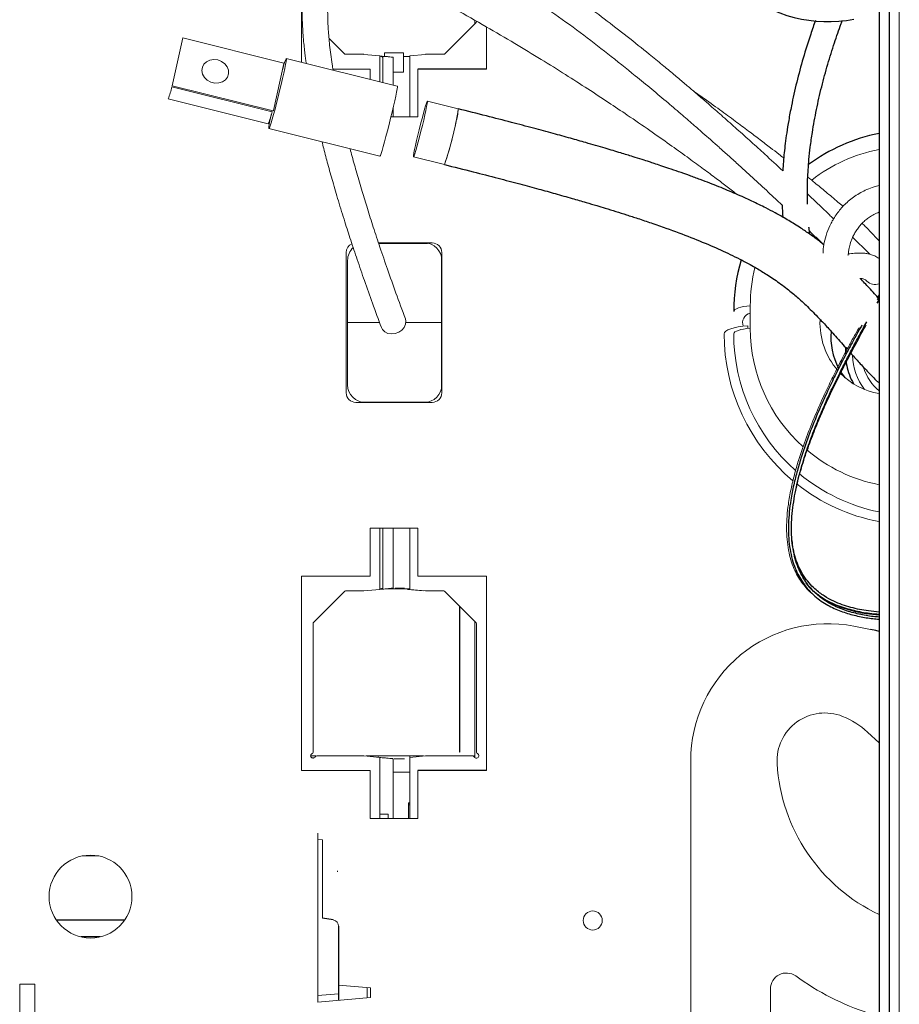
# Paper-space layout '_Bottom' of a CAD drawing. Header units: millimetres. Extents: x -1506 to 1507, y -634 to 605.
# Tile 19 of 33: x 820 to 1096, y -214 to 95. Entities that reach past the tile are written whole.
import ezdxf

# ---------------------------------------------------------------- set-up
doc = ezdxf.new("R2010")
doc.units = ezdxf.units.MM

psp = doc.layouts.new('_Bottom')

# ---------------------------------------------------------------- linework, layer by layer
at = {"color": 7, "linetype": 'Continuous', "lineweight": 25}
for p, q in [((1089.83, 234.25), (1089.83, -234.25)), ((1093, 234.5), (1093, -234.5)), ((966.66, 79.5), (945.16, 79.5)), ((932.84, 24.91), (948.16, 24.91)), ((1089.83, 8.12), (1089.26, 7.23)), ((1089.27, 6.12), (1089.88, 7.18)), ((1089.67, 7.63), (1089.58, 7.73)), ((1089.86, 7.41), (1089.64, 7.06)), ((1089.72, 6.32), (1089.83, 6.51)), ((1079.3, -7.79), (1079.25, -9.16)), ((1079.47, -12.3), (1079.66, -13.43)), ((1066.89, -81.71), (1068.69, -83.62)), ((966.66, -140.5), (945.16, -140.5)), ((942.21, -150.65), (942.59, -150.65)), ((853.12, -187.45), (831.81, -187.45)), ((918.61, -187.34), (915.26, -186.75)), ((920.26, -189.31), (920.26, -212.51)), ((845.45, -192.65), (839.48, -192.65))]:
    psp.add_line(p, q, dxfattribs=at)
at = {"color": 144, "linetype": 'Continuous', "lineweight": 18}
for p, q in [((1096.18, -234.5), (1096.18, 234.5)), ((908.66, 81.66), (908.66, 140.5)), ((953.65, 84.3), (963.36, 94.01)), ((963.06, 94.79), (963.06, 93.71)), ((963.51, 94.54), (963.51, 94.36)), ((966.66, 92.76), (966.66, 79.5)), ((871.45, 89.28), (868.07, 74.26)), ((903.14, 81.41), (871.45, 89.28)), ((922.12, 84.3), (917.27, 89.15)), ((928.16, 84.16), (922.47, 84.16)), ((933.18, 83.65), (928.21, 84.15)), ((933.18, 75.57), (933.18, 83.65)), ((934.66, 84.6), (934.66, 83.49)), ((940.66, 84.6), (934.66, 84.6)), ((940.66, 78.6), (940.66, 84.6)), ((942.59, 83.47), (940.66, 83.47)), ((947.56, 84.15), (942.59, 83.65)), ((942.59, 83.65), (942.59, 64.5)), ((953.3, 84.16), (947.61, 84.16)), ((899.81, 66.49), (903.14, 81.29)), ((938.7, 74.2), (903.88, 82.85)), ((934.18, 75.32), (934.18, 83.23)), ((937.36, 74.53), (937.36, 83.23)), ((930.16, 79.5), (918.5, 79.5)), ((930.16, 76.32), (930.16, 79.5)), ((937.36, 78.6), (940.66, 78.6)), ((945.16, 79.5), (945.16, 64.5)), ((868.07, 74.26), (899.76, 66.39)), ((899.41, 66.13), (867.99, 73.94)), ((866.81, 70.19), (898.23, 62.39)), ((957.82, 67.05), (948.12, 69.46)), ((899.37, 66.14), (899.4, 66.3)), ((899.4, 66.3), (899.44, 66.47)), ((937.36, 64.5), (937.36, 67.21)), ((945.16, 64.5), (936.71, 64.5)), ((898.42, 60.86), (933.24, 52.22)), ((943.79, 51.99), (953.48, 49.58)), ((932.81, 25), (949.66, 25)), ((922.66, -22), (922.66, 22)), ((952.66, 22), (952.66, -22)), ((923.11, -19.5), (923.11, 19.5)), ((952.57, 20.5), (952.57, -20.5)), ((1064.49, 7.93), (1064.69, 7.46)), ((1089.83, 8.75), (1089.24, 7.82)), ((1089.38, 7.13), (1089.83, 7.9)), ((1049.42, 5.26), (1049.42, -1.76)), ((941.35, 0), (952.57, 0)), ((1048.65, -1.82), (1048.64, -1.01)), ((949.66, -25), (925.66, -25)), ((948.16, -24.91), (927.61, -24.91)), ((930.16, -64.5), (945.16, -64.5)), ((930.16, -79.5), (930.16, -64.5)), ((933.18, -83.65), (933.18, -64.5)), ((934.18, -83.23), (934.18, -64.5)), ((937.36, -83.23), (937.36, -64.5)), ((942.59, -64.5), (942.59, -83.65)), ((945.16, -64.5), (945.16, -79.5)), ((908.66, -79.5), (930.16, -79.5)), ((908.66, -140.5), (908.66, -79.5)), ((945.16, -79.5), (966.66, -79.5)), ((966.66, -79.5), (966.66, -140.5)), ((937.98, -83.25), (940.96, -83.25)), ((938.07, -83.27), (940.98, -83.27)), ((922.12, -84.3), (912.41, -94.01)), ((922.47, -84.16), (928.16, -84.16)), ((928.21, -84.15), (933.18, -83.65)), ((942.59, -83.47), (935.27, -83.47)), ((941.89, -83.64), (946.87, -84.15)), ((942.59, -83.65), (947.56, -84.15)), ((947.61, -84.16), (953.3, -84.16)), ((953.65, -84.3), (963.36, -94.01)), ((958.24, -113.93), (958.24, -88.89)), ((912.26, -134.7), (912.26, -94.36)), ((963.06, -93.71), (963.06, -136.45)), ((963.51, -94.36), (963.51, -134.7)), ((1087.1, -96.2), (1081.95, -95.2)), ((958.23, -117.46), (958.24, -113.93)), ((958.17, -124.71), (958.23, -117.46)), ((958.17, -124.71), (958.16, -125.41)), ((958.16, -134.75), (958.16, -125.41)), ((1089.83, -131.83), (1086.16, -128.41)), ((928.16, -135.84), (913.41, -135.84)), ((933.18, -136.35), (928.21, -135.85)), ((932.66, -135.87), (932.66, -136.3)), ((942.66, -135.87), (932.66, -135.87)), ((947.59, -135.84), (942.59, -136.35)), ((942.66, -136.34), (942.66, -135.87)), ((962.36, -135.84), (947.59, -135.84)), ((958.16, -134.75), (958.31, -134.6)), ((913.15, -135.91), (911.52, -135.91)), ((911.97, -136.53), (912.56, -136.53)), ((932.66, -135.91), (928.88, -135.91)), ((933.18, -155.5), (933.18, -136.35)), ((937.36, -155.5), (937.36, -136.77)), ((937.72, -136.79), (940.89, -136.79)), ((937.98, -136.75), (940.96, -136.75)), ((942.59, -136.35), (942.59, -155.5)), ((946.89, -135.91), (942.66, -135.91)), ((963.06, -135.89), (962.58, -135.89)), ((1030.75, -254.69), (1030.75, -137.41)), ((930.16, -140.5), (908.66, -140.5)), ((930.16, -155.5), (930.16, -140.5)), ((942.59, -140.93), (937.36, -140.93)), ((945.16, -140.5), (945.16, -155.5)), ((942.21, -150.65), (942.21, -155.5)), ((942.21, -151.19), (942.59, -151.19)), ((935.85, -154.16), (933.18, -154.16)), ((935.85, -154.16), (935.85, -155.5)), ((945.16, -155.5), (930.16, -155.5)), ((913.76, -160.13), (913.76, -213.08)), ((915.26, -162.16), (913.76, -162.13)), ((915.26, -186.75), (915.26, -162.16)), ((839.91, -167.25), (845.01, -167.25)), ((919.98, -172.28), (919.98, -171.91)), ((820.24, -235.47), (820.24, -207.47)), ((825, -207.47), (820.24, -207.47)), ((825, -235.47), (825, -207.47)), ((930.26, -208.63), (920.26, -207.76)), ((929.26, -211.72), (929.26, -208.54)), ((930.26, -208.63), (930.26, -211.63)), ((1055.75, -208.97), (1055.75, -259.67)), ((913.76, -211.07), (920.26, -210.5)), ((930.26, -211.63), (913.76, -213.08))]:
    psp.add_line(p, q, dxfattribs=at)
at = {"color": 144, "linetype": 'Continuous', "lineweight": 18, "flags": 128}
for points in [[(882.39, 82.39), (881.14, 82.53), (879.93, 82.35), (878.87, 81.85), (878.05, 81.08), (877.54, 80.12), (877.39, 79.04), (877.62, 77.94), (878.2, 76.92), (879.08, 76.07), (880.18, 75.46), (881.41, 75.16), (882.66, 75.18), (883.81, 75.52), (884.76, 76.16), (885.43, 77.04), (885.76, 78.07), (885.72, 79.18), (885.31, 80.25), (884.58, 81.19), (883.57, 81.93), (882.39, 82.39)], [(902.74, 79.51), (903.03, 80.51), (903.36, 81.58), (903.62, 82.34), (903.8, 82.76), (903.89, 82.83), (903.9, 82.55), (903.82, 81.92), (903.65, 80.98), (903.4, 79.73), (903.08, 78.24), (902.7, 76.54), (902.26, 74.69), (901.79, 72.75), (901.31, 70.78), (900.81, 68.84), (900.33, 67), (899.87, 65.32), (899.45, 63.85), (899.09, 62.63), (898.8, 61.71), (898.58, 61.12), (898.44, 60.87), (898.39, 60.98), (898.43, 61.43), (898.55, 62.22), (898.76, 63.32), (899.05, 64.7), (899.18, 65.33)], [(933.24, 52.22), (933.26, 52.22), (933.39, 52.47), (933.61, 53.06), (933.91, 53.98), (934.27, 55.2), (934.69, 56.67), (935.14, 58.35), (935.63, 60.19), (936.12, 62.13), (936.61, 64.1), (937.08, 66.04), (937.51, 67.89), (937.9, 69.59), (938.22, 71.08), (938.47, 72.33), (938.63, 73.28), (938.72, 73.9), (938.71, 74.18), (938.7, 74.2)], [(947.34, 65.14), (946.97, 63.53), (946.56, 61.81), (946.12, 60.04), (945.68, 58.3), (945.25, 56.66), (944.84, 55.19), (944.49, 53.94), (944.19, 52.97), (943.96, 52.32), (943.82, 52.01), (943.76, 52.06), (943.8, 52.47), (943.92, 53.21), (944.12, 54.26), (944.4, 55.57), (944.75, 57.1), (945.14, 58.77), (945.57, 60.52), (946.01, 62.28), (946.45, 63.98), (946.87, 65.55), (947.25, 66.91), (947.58, 68.03), (947.84, 68.84), (948.03, 69.33), (948.13, 69.46), (948.14, 69.23), (948.06, 68.65), (947.9, 67.75), (947.66, 66.57), (947.34, 65.14)], [(1044.23, 3.51), (1044.32, 3.8), (1044.6, 4.09), (1045.06, 4.36), (1045.68, 4.61), (1046.44, 4.83), (1047.34, 5.02), (1048.34, 5.16), (1049.42, 5.26)], [(941.23, 1.21), (941.39, 0.48), (941.29, -0.52)], [(941.29, -0.52), (940.85, -1.49), (940.12, -2.35), (939.15, -3.01), (938.03, -3.42), (936.86, -3.55), (935.75, -3.37), (934.79, -2.91), (934.07, -2.2), (933.72, -1.55)], [(1041.23, -3.51), (1041.36, -3.09), (1041.76, -2.68), (1042.41, -2.29), (1043.3, -1.93), (1044.39, -1.62), (1045.67, -1.36), (1047.1, -1.15), (1048.64, -1.01)], [(1044.23, -3.51), (1044.32, -3.21), (1044.6, -2.93), (1045.06, -2.65), (1045.68, -2.41), (1046.44, -2.19), (1047.34, -2), (1048.34, -1.86), (1049.42, -1.76)], [(1089.83, -18.84), (1089.03, -18.23), (1088.54, -17.76)]]:
    psp.add_lwpolyline(points, dxfattribs=at)
at = {"color": 7, "linetype": 'Continuous', "lineweight": 25, "flags": 128}
for points in [[(1079.18, -17.28), (1078.99, -17.04), (1077.85, -15.45)], [(1089.83, -96.89), (1088.8, -96.6), (1087.1, -96.2)]]:
    psp.add_lwpolyline(points, dxfattribs=at)
at = {"color": 144, "linetype": 'Continuous', "lineweight": 18}
for centre, radius in [((842.46, -180), 13), ((1000, -187.5), 3)]:
    psp.add_circle(centre, radius, dxfattribs=at)
at = {"color": 7, "linetype": 'Continuous', "lineweight": 25}
for centre, radius, start, end in [((1073.75, 137.41), 43, 180, 281), ((1101.23, 3.51), 57, 101.5421, 126.0904), ((1101.23, 3.51), 57, 163.5136, 180), ((1095.03, -4.59), 20.33, 174.7985, 208.3243), ((1099.07, -9.48), 19.8, 191.4878, 209.3302)]:
    psp.add_arc(centre, radius, start, end, dxfattribs=at)
at = {"color": 144, "linetype": 'Continuous', "lineweight": 18}
for centre, radius, start, end in [((963.01, 94.36), 0.5, 315, 360), ((922.47, 84.66), 0.5, 225, 270), ((928.16, 83.66), 0.5, 84.2465, 90), ((947.61, 83.66), 0.5, 90, 95.7535), ((953.3, 84.66), 0.5, 270, 315), ((836.65, 81.73), 32.3, 339.0632, 346.0271), ((868.07, 73.93), 32.3, 339.0632, 346.0271), ((861.38, 81.73), 97.55, 340.7567, 351.3436), ((938.69, 68.28), 19.18, 343.1711, 356.3163), ((870.81, 79.01), 87.75, 340.4078, 349.311), ((1099.42, 5.26), 50, 101.0617, 127.9119), ((925.66, 22), 3, 113.5888, 180), ((947.16, 19.5), 5.5, 0, 90), ((949.66, 22), 3, 0, 90), ((928.61, 19.5), 5.5, 132.8611, 180), ((1099.42, 5.26), 50, 166.0503, 180), ((1088.65, 15.69), 3.73, 225.1079, 288.419), ((1050, 0), 3, 101.1811, 202.2793), ((1094.09, -0.07), 22.8, 177.7085, 220.6523), ((1099.42, -1.76), 50, 180, 228.0412), ((1101.23, -3.51), 60, 180, 230.1635), ((1101.23, -3.51), 57, 180, 228.7165), ((1099.69, -9.76), 18.25, 181.6452, 217.7075), ((1099.51, -9.73), 15.17, 197.3429, 230.322), ((1093.55, -0.23), 22.3, 224.5851, 260.3739), ((928.61, -19.5), 5.5, 180, 270), ((947.16, -19.5), 5.5, 270, 0), ((925.66, -22), 3, 180, 270), ((949.66, -22), 3, 270, 0), ((1099.42, -1.76), 50, 229.7794, 258.9383), ((1101.23, -3.51), 57, 230.386, 258.4579), ((1101.23, -3.51), 60, 231.7564, 259.0424), ((922.47, -84.66), 0.5, 90, 135), ((928.16, -83.66), 0.5, 270, 275.7535), ((947.61, -83.66), 0.5, 264.2465, 270), ((953.3, -84.66), 0.5, 45, 90), ((912.76, -94.36), 0.5, 135, 180), ((963.01, -94.36), 0.5, 360, 45), ((1073.75, -137.41), 43, 79, 180), ((1072.82, -137.41), 15, 68.2074, 183.372), ((1069.11, -146.7), 25, 47, 68.2074), ((912.26, -135.84), 0.75, 113.5782, 336.4218), ((911.76, -134.7), 0.5, 293.5782, 0), ((913.41, -136.34), 0.5, 90, 156.4218), ((928.16, -136.34), 0.5, 84.2465, 90), ((962.36, -136.34), 0.5, 23.5782, 90), ((963.51, -135.84), 0.75, 203.5782, 66.4218), ((964.01, -134.7), 0.5, 180, 246.4218), ((1113.75, -135), 56, 183.372, 244.708), ((918.26, -189.31), 2, 0, 80), ((1060.75, -208.97), 5, 54.3792, 180), ((1113.75, -135), 86, 234.3792, 251.6322)]:
    psp.add_arc(centre, radius, start, end, dxfattribs=at)
for points, knots in [([(1059.61, 47.63), (1057.75, 49.35), (1054.55, 52.32), (1049.71, 56.71), (1045.35, 60.63), (1041.07, 64.42), (1037.28, 67.73), (1034.1, 70.5), (1031.32, 72.88), (1028.48, 75.29), (1025.31, 77.96), (1021.7, 80.96), (1016.86, 84.91), (1010.87, 89.71), (1003.77, 95.2), (996.87, 100.34), (990.16, 105.12), (983.63, 109.57), (976.84, 113.92), (970.54, 117.67), (964.81, 120.8), (959.79, 123.32), (954.9, 125.52), (950.35, 127.3), (946.18, 128.67), (942.18, 129.72), (938.21, 130.45), (934.33, 130.8), (930.69, 130.72), (927.47, 130.25), (924.85, 129.52), (922.93, 128.75), (921.38, 127.96), (919.92, 127.08), (918.37, 125.92), (916.95, 124.61), (915.82, 123.36), (914.91, 122.19), (914.09, 120.99), (913.26, 119.61), (912.06, 117.25), (910.86, 114.05), (909.9, 110.18), (909.33, 106.65), (909.06, 103.84), (908.92, 101.62), (908.86, 99.8), (908.83, 97.74), (908.87, 95.4), (908.97, 92.86), (909.14, 90.22), (909.36, 87.7), (909.59, 85.46), (909.82, 83.58), (909.99, 82.24), (910.1, 81.52), (910.13, 81.29)], [0, 0, 0, 0, 0.035677, 0.061296, 0.087326, 0.112182, 0.133783, 0.149662, 0.163406, 0.177503, 0.193563, 0.211459, 0.231039, 0.263419, 0.294992, 0.325548, 0.351103, 0.376611, 0.401933, 0.42755, 0.445037, 0.462889, 0.480559, 0.49691, 0.512142, 0.527376, 0.543985, 0.561873, 0.579998, 0.598287, 0.614875, 0.628359, 0.63693, 0.648037, 0.661969, 0.676563, 0.688831, 0.698549, 0.708856, 0.720863, 0.734547, 0.768404, 0.798242, 0.824705, 0.848438, 0.860074, 0.873064, 0.887673, 0.903999, 0.922152, 0.940609, 0.958149, 0.973213, 0.985632, 0.995567, 1, 1, 1, 1]), ([(918.55, 79.2), (918.45, 79.82), (917.99, 82.5), (917.58, 85.92), (917.22, 89.52), (917.04, 91.91), (916.92, 94.2), (916.85, 96.4), (916.84, 98.63), (916.9, 100.94), (917.05, 103.39), (917.31, 105.85), (917.7, 108.2), (918.16, 110.27), (918.64, 111.91), (919.12, 113.24), (919.6, 114.39), (920.15, 115.52), (920.8, 116.64), (921.58, 117.77), (922.48, 118.82), (923.35, 119.63), (924.11, 120.22), (924.77, 120.67), (925.57, 121.13), (926.6, 121.62), (928.09, 122.15), (930.05, 122.58), (932.55, 122.79), (935.06, 122.71), (937.58, 122.42), (940.14, 121.95), (942.96, 121.25), (946.04, 120.31), (949.33, 119.12), (952.77, 117.71), (956.27, 116.12), (960.21, 114.17), (964.55, 111.85), (969.25, 109.14), (974.61, 105.86), (980.55, 102.01), (988.02, 96.87), (996.15, 90.95), (1004.96, 84.2), (1012.35, 78.28), (1018.59, 73.16), (1023.5, 69.03), (1027.96, 65.22), (1031.6, 62.08), (1034.51, 59.53), (1037.04, 57.31), (1039.64, 54.99), (1042.51, 52.43), (1045.63, 49.61), (1049.49, 46.09), (1053.81, 42.12), (1057.31, 38.86), (1059.1, 37.17), (1059.45, 36.84)], [0, 0, 0, 0, 0.012132, 0.052815, 0.070074, 0.087033, 0.103454, 0.11935, 0.135354, 0.153508, 0.172526, 0.193131, 0.213659, 0.231958, 0.248198, 0.260036, 0.2719, 0.284218, 0.297024, 0.311202, 0.326752, 0.341515, 0.349768, 0.356955, 0.365765, 0.376391, 0.388516, 0.407265, 0.423067, 0.437469, 0.448634, 0.460117, 0.471739, 0.483554, 0.49568, 0.507875, 0.520023, 0.532209, 0.548604, 0.565099, 0.581608, 0.606282, 0.630872, 0.667882, 0.705025, 0.744419, 0.768908, 0.794114, 0.817221, 0.837128, 0.851322, 0.864134, 0.878575, 0.894842, 0.912999, 0.932997, 0.963991, 0.992997, 1, 1, 1, 1]), ([(946.43, 103.95), (949.93, 102.07), (956.77, 98.39), (966.45, 92.91), (975.42, 87.66), (983.71, 82.65), (991.35, 77.88), (998.38, 73.38), (1004.84, 69.14), (1011.33, 64.79), (1017.73, 60.4), (1023.95, 56.02), (1029.39, 52.12), (1034.09, 48.67), (1038.15, 45.66), (1041.73, 42.96), (1044.06, 41.17), (1045.23, 40.27), (1045.34, 40.19)], [0, 0, 0, 0, 0.089578, 0.174736, 0.256083, 0.333595, 0.406973, 0.476546, 0.542381, 0.603938, 0.679609, 0.748559, 0.810535, 0.865071, 0.913366, 0.955692, 0.995938, 1, 1, 1, 1]), ([(935.88, 83.4), (935.5, 83.43), (935.07, 83.46), (934.16, 83.53), (933.67, 83.56), (933.18, 83.6)], [0, 0, 0, 0, 0.5, 0.5, 1, 1, 1, 1]), ([(1059.92, 51.65), (1059.41, 52.05), (1058.05, 53.11), (1055.58, 55.02), (1052.42, 57.44), (1048.73, 60.22), (1044.54, 63.34), (1039.68, 66.89), (1035.32, 70.03), (1032.5, 72.01), (1031.6, 72.63)], [0, 0, 0, 0, 0.057428, 0.155363, 0.277217, 0.407099, 0.555073, 0.722084, 0.911748, 1, 1, 1, 1]), ([(915.05, 56.81), (915.23, 56.07), (915.82, 53.71), (916.94, 49.53), (918.46, 44.07), (920.24, 38.04), (922.13, 31.92), (924.11, 25.77), (926.16, 19.63), (928.44, 13.03), (930.96, 5.92), (932.78, 0.99), (933.72, -1.55)], [0, 0, 0, 0, 0.039722, 0.126833, 0.222504, 0.327307, 0.441865, 0.539155, 0.643232, 0.754466, 0.87325, 1, 1, 1, 1]), ([(941.23, 1.21), (940.24, 3.91), (938.31, 9.12), (935.67, 16.59), (933.3, 23.48), (931.2, 29.83), (929.34, 35.68), (927.61, 41.32), (926.02, 46.75), (924.77, 51.2), (924.11, 53.72), (923.9, 54.54)], [0, 0, 0, 0, 0.147244, 0.284307, 0.411765, 0.530161, 0.640003, 0.741769, 0.851946, 0.952202, 1, 1, 1, 1]), ([(1078.53, 36.46), (1078, 36.92), (1076.24, 38.42), (1073.31, 40.88), (1070.13, 43.5), (1068.21, 45.05), (1067.46, 45.66)], [0, 0, 0, 0, 0.151491, 0.503364, 0.804639, 1, 1, 1, 1]), ([(1075.6, 32.51), (1075.35, 32.76), (1074.29, 33.77), (1071.59, 36.37), (1069.03, 38.79), (1067.33, 40.4)], [0, 0, 0, 0, 0.0979461, 0.402255, 1, 1, 1, 1]), ([(1089.83, 42.97), (1089.31, 42.84), (1088.07, 42.53), (1086.14, 41.82), (1084.08, 40.83), (1082.22, 39.7), (1080.52, 38.41), (1079.02, 37.04), (1077.7, 35.6), (1076.13, 33.58), (1074.61, 31), (1073.34, 27.98), (1072.58, 25.13), (1072.24, 23.05), (1072.26, 22.01), (1072.26, 21.76)], [0, 0, 0, 0, 0.047834, 0.115126, 0.169746, 0.22257, 0.273411, 0.323923, 0.375565, 0.42947, 0.545989, 0.67569, 0.816889, 0.955748, 1, 1, 1, 1]), ([(1079.99, 21.15), (1080, 21.15), (1080.09, 21.13), (1080.19, 21.3), (1080.24, 22.31), (1080.49, 23.74), (1080.9, 25.22), (1081.48, 26.67), (1082.04, 27.83), (1082.75, 29.01), (1083.59, 30.17), (1084.54, 31.25), (1085.62, 32.24), (1086.86, 33.18), (1088.3, 34), (1089.31, 34.47), (1089.81, 34.63), (1089.83, 34.64)], [0, 0, 0, 0, 0.02825, 0.176075, 0.315058, 0.43902, 0.568069, 0.631843, 0.693225, 0.748782, 0.797136, 0.838787, 0.875261, 0.910229, 0.949449, 0.998607, 1, 1, 1, 1]), ([(1089.83, 25.68), (1089.76, 25.75), (1089.2, 26.32), (1088.2, 27.37), (1086.78, 28.83), (1085.75, 29.94), (1084.83, 30.82), (1084.49, 31.15)], [0, 0, 0, 0, 0.039435, 0.323408, 0.596518, 0.848705, 1, 1, 1, 1]), ([(1067.97, 28.75), (1068.23, 28.5), (1069.37, 27.41), (1070.89, 25.94), (1072.12, 24.75), (1072.52, 24.36)], [0, 0, 0, 0, 0.164094, 0.725397, 1, 1, 1, 1]), ([(1086.93, 21.45), (1086.85, 21.52), (1085.97, 22.4), (1084.22, 24.12), (1082.49, 25.82), (1081.58, 26.71), (1081.53, 26.75)], [0, 0, 0, 0, 0.044018, 0.51797, 0.976057, 1, 1, 1, 1]), ([(1089.83, 20.17), (1089.37, 20.44), (1088.45, 20.99), (1087.17, 21.41), (1085.92, 21.69), (1084.72, 21.83), (1083.62, 21.85), (1082.58, 21.8), (1081.59, 21.71), (1080.76, 21.6), (1080.35, 21.56), (1080.19, 21.54)], [0, 0, 0, 0, 0.107485, 0.214189, 0.302827, 0.411624, 0.51274, 0.631435, 0.767987, 0.908068, 1, 1, 1, 1]), ([(1083.79, 13.86), (1083.86, 13.87), (1084.36, 13.89), (1085.11, 13.75), (1085.71, 13.28), (1086.01, 13.04)], [0, 0, 0, 0, 0.067643, 0.522072, 1, 1, 1, 1]), ([(923.11, 0), (924.69, 0), (928.04, 0), (931.39, 0), (933.15, 0)], [0, 0, 0, 0, 0.472092, 1, 1, 1, 1]), ([(1083.57, -1.54), (1083.26, -2.09), (1082.29, -3.75), (1080.8, -6.46), (1079.14, -9.56), (1077.65, -12.43), (1076.3, -15.09), (1075.02, -17.65), (1073.83, -20.12), (1072.06, -23.87), (1069.76, -29.04), (1067.03, -35.84), (1064.86, -42.08), (1063.27, -47.58), (1062.17, -52.16), (1061.38, -56.56), (1060.93, -60.66), (1060.77, -64.38), (1060.91, -68.02), (1061.37, -71.43), (1062.11, -74.49), (1063.09, -77.16), (1064.24, -79.46), (1065.93, -82.06), (1067.48, -83.91), (1068.64, -84.8), (1068.82, -84.94)], [0, 0, 0, 0, 0.023598, 0.072454, 0.115367, 0.152775, 0.190323, 0.222201, 0.253997, 0.286475, 0.365494, 0.445729, 0.525366, 0.570564, 0.615238, 0.659403, 0.692261, 0.724628, 0.756749, 0.789049, 0.821231, 0.853941, 0.886989, 0.920235, 0.987468, 1, 1, 1, 1]), ([(934.18, -83.23), (934.18, -83.25), (934.15, -83.27), (934.05, -83.32), (933.97, -83.35), (933.79, -83.43), (933.67, -83.47), (933.44, -83.55), (933.31, -83.6), (933.18, -83.65)], [0, 0, 0, 0, 0.25, 0.25, 0.5, 0.5, 0.75, 0.75, 1, 1, 1, 1]), ([(933.18, -83.65), (933.47, -83.63), (933.76, -83.6), (934.32, -83.56), (934.6, -83.53), (935.13, -83.48), (935.38, -83.46), (935.85, -83.41), (936.07, -83.39), (936.27, -83.36)], [0, 0, 0, 0, 0.25, 0.25, 0.5, 0.5, 0.75, 0.75, 1, 1, 1, 1]), ([(938.07, -83.27), (938.06, -83.26), (938.05, -83.26), (938.05, -83.26), (938.04, -83.26), (938.03, -83.26), (938.02, -83.26), (938.01, -83.26), (938, -83.26), (937.98, -83.25)], [0, 0, 0, 0, 0.0000608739, 0.0000608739, 0.0000608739, 0.0001217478, 0.0001217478, 0.0001217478, 0.0002316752, 0.0002316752, 0.0002316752, 0.0002316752]), ([(940.98, -83.27), (940.98, -83.26), (940.97, -83.26), (940.97, -83.26), (940.97, -83.26), (940.97, -83.26), (940.96, -83.26), (940.96, -83.26), (940.96, -83.26), (940.96, -83.25)], [0, 0, 0, 0, 0.00001409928, 0.00001409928, 0.00001409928, 0.00003525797, 0.00003525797, 0.00003525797, 0.00005642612, 0.00005642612, 0.00005642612, 0.00005642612]), ([(1089.83, -91.73), (1088.49, -91.62), (1085.28, -91.34), (1080.26, -90.25), (1075.57, -88.54), (1071.77, -86.4), (1069.18, -84.27), (1067.55, -82.68), (1066.93, -81.77), (1066.89, -81.71)], [0, 0, 0, 0, 0.1689743, 0.4040511, 0.6393556, 0.7723616, 0.9053528, 0.993304, 1, 1, 1, 1]), ([(958.33, -88.98), (958.33, -93.03), (958.32, -102.66), (958.32, -115.08), (958.32, -126.26), (958.31, -131.82), (958.31, -134.6)], [0, 0, 0, 0, 0.266079, 0.632862, 0.816555, 1, 1, 1, 1]), ([(935.88, -136.6), (935.5, -136.57), (935.07, -136.54), (934.16, -136.47), (933.67, -136.44), (933.18, -136.4)], [0, 0, 0, 0, 0.5, 0.5, 1, 1, 1, 1])]:
    psp.add_open_spline(points, degree=3, knots=knots, dxfattribs=at)
at = {"color": 7, "linetype": 'Continuous', "lineweight": 25}
for points, knots in [([(1069.87, 94.76), (1069.36, 93.35), (1067.99, 89.51), (1065.99, 83), (1063.94, 75.43), (1062.47, 68.88), (1061.48, 63.59), (1060.85, 59.65), (1060.39, 56.27), (1060.06, 53.27), (1059.79, 50.42), (1059.67, 48.57), (1059.61, 47.63)], [0, 0, 0, 0, 0.091611, 0.248621, 0.401271, 0.55181, 0.6462, 0.729722, 0.803104, 0.867006, 0.931832, 1, 1, 1, 1]), ([(1067.38, 37.12), (1067.36, 37.85), (1067.31, 39.49), (1067.33, 42.11), (1067.41, 44.99), (1067.57, 47.96), (1067.84, 51.32), (1068.25, 55.22), (1068.97, 60.4), (1070.12, 66.73), (1071.76, 73.94), (1073.67, 80.98), (1075.75, 87.6), (1077.31, 92.18), (1078.18, 94.48), (1078.31, 94.83)], [0, 0, 0, 0, 0.04957, 0.112272, 0.166959, 0.225546, 0.285215, 0.35468, 0.432929, 0.549017, 0.661958, 0.773569, 0.881265, 0.981808, 1, 1, 1, 1]), ([(1072.53, 24.41), (1072.08, 24.77), (1070.73, 25.85), (1068.32, 27.61), (1065.67, 29.41), (1063.42, 30.85), (1061.5, 32.02), (1059.48, 33.19), (1057.1, 34.51), (1053.95, 36.17), (1049.93, 38.14), (1045.02, 40.36), (1039.63, 42.61), (1034.67, 44.54), (1030.39, 46.12), (1027.09, 47.29), (1024.09, 48.32), (1021.55, 49.18), (1019.5, 49.85), (1017.55, 50.49), (1015.33, 51.2), (1012.35, 52.14), (1008.49, 53.33), (1003.58, 54.8), (998.32, 56.33), (992.88, 57.87), (987.41, 59.38), (981.22, 61.05), (974.22, 62.89), (966.34, 64.92), (960.77, 66.31), (957.82, 67.05)], [0, 0, 0, 0, 0.026959, 0.079707, 0.125541, 0.155902, 0.181987, 0.208803, 0.240018, 0.275499, 0.325498, 0.376736, 0.427299, 0.477577, 0.505773, 0.532869, 0.556006, 0.57498, 0.590283, 0.601521, 0.617979, 0.638556, 0.665458, 0.699116, 0.740144, 0.772006, 0.807844, 0.848052, 0.893099, 0.943535, 1, 1, 1, 1]), ([(953.48, 49.58), (956.48, 48.83), (962.11, 47.42), (970.01, 45.39), (976.89, 43.58), (982.85, 41.97), (988.32, 40.45), (993.25, 39.05), (997.61, 37.79), (1001.04, 36.77), (1004.17, 35.82), (1007.27, 34.87), (1010.69, 33.79), (1014.38, 32.6), (1018.55, 31.2), (1024.27, 29.21), (1030.95, 26.71), (1037.92, 23.85), (1043.09, 21.47), (1046.8, 19.6), (1049.29, 18.27), (1051.3, 17.13), (1053.05, 16.09), (1054.77, 15.02), (1056.62, 13.81), (1058.57, 12.44), (1060.48, 11.02), (1062.24, 9.61), (1063.78, 8.32), (1065.42, 6.87), (1066.98, 5.42), (1068.74, 3.69), (1070.32, 2.08), (1071.75, 0.57), (1073.05, -0.83), (1074.53, -2.45), (1076.2, -4.31), (1077.97, -6.29), (1079.21, -7.68), (1079.8, -8.33)], [0, 0, 0, 0, 0.0386887, 0.0726613, 0.1024464, 0.1284888, 0.1511586, 0.1752086, 0.1949265, 0.2106622, 0.2226706, 0.2389505, 0.2548259, 0.2723175, 0.2937022, 0.3188225, 0.3639218, 0.4090268, 0.4548483, 0.4806505, 0.5035787, 0.5235486, 0.5407974, 0.5597128, 0.5828492, 0.609613, 0.6390138, 0.6666122, 0.691829, 0.7145031, 0.746609, 0.7805944, 0.8171486, 0.8403753, 0.8661011, 0.8955154, 0.9287808, 0.9660732, 1, 1, 1, 1]), ([(1059.44, 36.96), (1059.48, 35.63), (1059.51, 34.3), (1059.62, 33.11), (1059.62, 33.1)], [0, 0, 0, 0, 0.995989, 1, 1, 1, 1]), ([(1068.1, 27.74), (1068.01, 28.39), (1067.91, 29.09), (1067.84, 29.87), (1067.83, 29.94)], [0, 0, 0, 0, 0.915356, 1, 1, 1, 1]), ([(1089.34, 7.99), (1089.17, 8.18), (1088.42, 9.02), (1087.19, 10.37), (1085.69, 12.01), (1084.63, 13.14), (1084.06, 13.74), (1083.94, 13.87)], [0, 0, 0, 0, 0.099189, 0.426421, 0.698205, 0.936345, 1, 1, 1, 1]), ([(1089.83, -92.35), (1089.21, -92.3), (1087.1, -92.14), (1083.52, -91.49), (1079.09, -90.29), (1075.15, -88.61), (1071.73, -86.48), (1069.3, -84.38), (1067.47, -82.25), (1066.17, -80.37), (1064.97, -78.17), (1063.93, -75.59), (1063.1, -72.59), (1062.54, -69.2), (1062.31, -65.53), (1062.4, -61.75), (1062.75, -57.99), (1063.32, -54.32), (1064.05, -50.76), (1065.19, -46.17), (1066.84, -40.72), (1069.03, -34.67), (1071.26, -29.16), (1073.1, -24.98), (1074.6, -21.72), (1075.92, -18.93), (1077.58, -15.58), (1079.44, -11.93), (1081.48, -8.02), (1083.66, -3.97), (1085.19, -1.17), (1086, 0.28)], [0, 0, 0, 0, 0.027262, 0.094076, 0.160553, 0.22719, 0.274316, 0.321307, 0.344673, 0.368027, 0.391178, 0.414068, 0.436825, 0.459467, 0.481869, 0.504549, 0.527184, 0.550018, 0.573104, 0.596323, 0.642922, 0.689913, 0.735154, 0.776089, 0.795496, 0.819511, 0.849213, 0.885233, 0.91909, 0.957886, 1, 1, 1, 1]), ([(1084.45, -0.78), (1084.2, -1.21), (1083.29, -2.76), (1081.86, -5.37), (1080.19, -8.45), (1078.69, -11.32), (1077.34, -13.97), (1076.06, -16.52), (1074.86, -18.99), (1073.08, -22.73), (1070.76, -27.89), (1068, -34.66), (1065.8, -40.86), (1064.17, -46.31), (1063.02, -50.85), (1062.17, -55.2), (1061.63, -59.29), (1061.37, -63.03), (1061.39, -66.75), (1061.72, -70.3), (1062.35, -73.56), (1063.24, -76.44), (1064.32, -78.92), (1065.67, -81.3), (1067.31, -83.47), (1069.2, -85.4), (1071.83, -87.53), (1075.23, -89.49), (1079.4, -91.12), (1083.63, -92.19), (1087.11, -92.79), (1089.18, -92.95), (1089.83, -93)], [0, 0, 0, 0, 0.012969, 0.046457, 0.075865, 0.101491, 0.127199, 0.149059, 0.170901, 0.193205, 0.247465, 0.302526, 0.357173, 0.388167, 0.418834, 0.449177, 0.47179, 0.494164, 0.516367, 0.538742, 0.56096, 0.583438, 0.606123, 0.628947, 0.659565, 0.69053, 0.72144, 0.783874, 0.846279, 0.909082, 0.9717, 1, 1, 1, 1]), ([(1063.69, -52.64), (1063.91, -51.64), (1064.64, -48.3), (1066.2, -43.02), (1068.3, -36.98), (1070.46, -31.53), (1072.24, -27.38), (1073.71, -24.14), (1075.03, -21.34), (1076.66, -17.97), (1078.5, -14.33), (1080.52, -10.43), (1082.7, -6.33), (1084.49, -3.02), (1085.55, -1.11), (1085.79, -0.68)], [0, 0, 0, 0, 0.045735, 0.151747, 0.258581, 0.360944, 0.453283, 0.497786, 0.553207, 0.621497, 0.704093, 0.781584, 0.870245, 0.971082, 1, 1, 1, 1]), ([(1080.77, -9.4), (1081.37, -10.06), (1082.84, -11.7), (1085.4, -14.48), (1087.46, -16.64), (1088.54, -17.76)], [0, 0, 0, 0, 0.245146, 0.605529, 1, 1, 1, 1]), ([(1089.83, -90.75), (1088.7, -90.66), (1085.75, -90.42), (1080.99, -89.43), (1076.36, -87.84), (1072.61, -85.8), (1070.02, -83.89), (1067.86, -81.71), (1066.12, -79.43), (1064.69, -76.83), (1063.6, -73.96), (1062.88, -71.22), (1062.64, -69.19), (1062.54, -68.3)], [0, 0, 0, 0, 0.108884, 0.287347, 0.465983, 0.566887, 0.667963, 0.73467, 0.801251, 0.866584, 0.914953, 0.9629, 1, 1, 1, 1]), ([(1069.33, -84.23), (1070.23, -84.94), (1072.69, -86.88), (1076.89, -88.82), (1081.85, -90.32), (1086.17, -91.12), (1088.84, -91.32), (1089.83, -91.4)], [0, 0, 0, 0, 0.1378752, 0.3778905, 0.6183591, 0.8588041, 1, 1, 1, 1])]:
    psp.add_open_spline(points, degree=3, knots=knots, dxfattribs=at)
at = {"color": 144, "linetype": 'Continuous', "lineweight": 18}
for points in [[(933.83, 83.4), (933.65, 83.46), (933.42, 83.53), (933.18, 83.6)], [(934.03, 83.31), (933.98, 83.34), (933.91, 83.37), (933.83, 83.4)], [(936.73, 83.31), (936.5, 83.34), (936.21, 83.37), (935.88, 83.4)], [(903.14, 81.29), (903.15, 81.33), (903.15, 81.37), (903.14, 81.41)], [(934.15, 83.26), (934.12, 83.28), (934.08, 83.29), (934.03, 83.31)], [(934.18, 83.23), (934.18, 83.24), (934.17, 83.25), (934.15, 83.26)], [(937.21, 83.26), (937.11, 83.28), (936.94, 83.29), (936.73, 83.31)], [(937.36, 83.23), (937.36, 83.24), (937.31, 83.25), (937.21, 83.26)], [(899.76, 66.39), (899.78, 66.42), (899.8, 66.45), (899.81, 66.49)], [(936.27, -83.36), (936.63, -83.33), (936.91, -83.31), (937.09, -83.28)], [(937.09, -83.28), (937.27, -83.26), (937.36, -83.25), (937.36, -83.23)], [(936.73, -136.69), (936.5, -136.66), (936.21, -136.63), (935.88, -136.6)], [(937.21, -136.74), (937.11, -136.72), (936.94, -136.71), (936.73, -136.69)], [(937.36, -136.77), (937.36, -136.76), (937.31, -136.75), (937.21, -136.74)], [(937.98, -136.75), (937.81, -136.76), (937.72, -136.78), (937.72, -136.79)], [(940.96, -136.75), (940.91, -136.76), (940.89, -136.78), (940.89, -136.79)]]:
    psp.add_open_spline(points, degree=3, dxfattribs=at)

doc.saveas('drawing.dxf')
